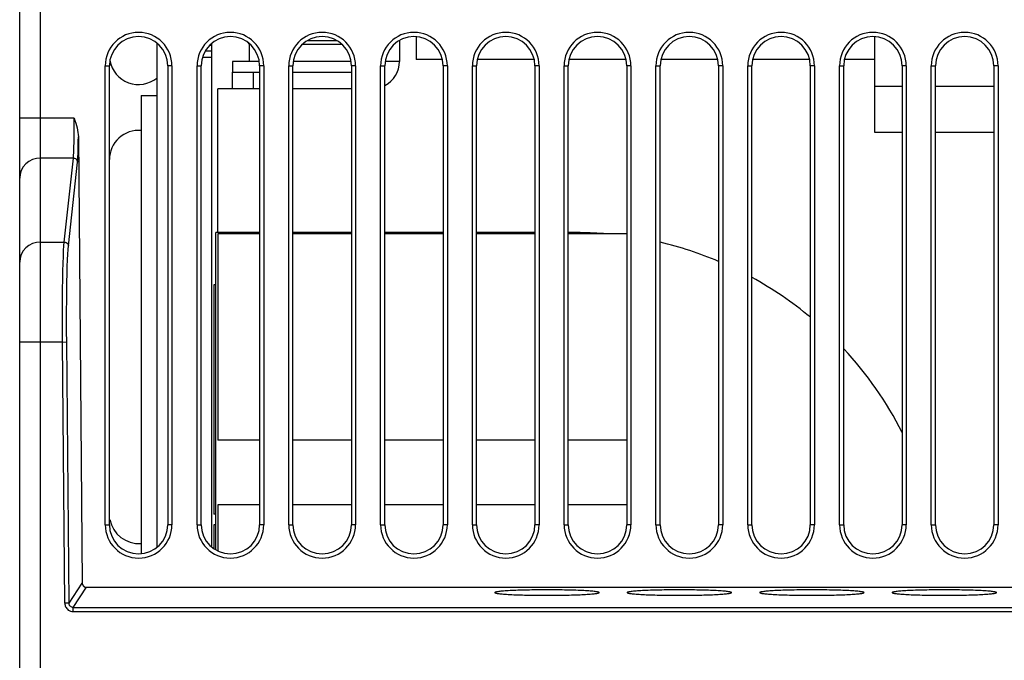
# Model space of a CAD drawing. Extents: x -840 to -217, y -121 to 557.
# Tile 49 of 145: x -632 to -584, y 490 to 521. Entities that reach past the tile are written whole.
import ezdxf

# ---------------------------------------------------------------- set-up
doc = ezdxf.new("R2010")
doc.units = 0
doc.header["$LTSCALE"] = 23.1
doc.layers.add('R912005577_AM_0', color=7, linetype='CONTINUOUS')

msp = doc.modelspace()

# ---------------------------------------------------------------- linework, layer by layer
at = {"layer": 'R912005577_AM_0', "color": 7}
for p, q in [((-630.637, 444.864), (-630.637, 541.864)), ((-631.637, 444.864), (-631.637, 540.864)), ((-612.637, 520.256), (-612.637, 519.164)), ((-590.637, 515.665), (-590.637, 520.256)), ((-625.057, 519.951), (-625.057, 495.778)), ((-622.437, 519.841), (-622.533, 519.841)), ((-622.437, 519.937), (-622.437, 495.792)), ((-620.637, 519.903), (-620.637, 519.064)), ((-620.637, 519.903), (-620.604, 519.903)), ((-618.071, 519.903), (-616.204, 519.903)), ((-617.827, 520.082), (-616.448, 520.082)), ((-613.437, 520.077), (-613.437, 519.064)), ((-622.437, 519.265), (-622.874, 519.265)), ((-622.437, 519.558), (-622.752, 519.558)), ((-627.537, 496.864), (-627.537, 518.864)), ((-627.537, 518.864), (-627.337, 518.864)), ((-627.337, 496.864), (-627.337, 518.864)), ((-624.537, 518.864), (-624.537, 496.864)), ((-624.337, 518.864), (-624.537, 518.864)), ((-624.337, 518.864), (-624.337, 496.864)), ((-623.137, 496.864), (-623.137, 518.864)), ((-623.137, 518.864), (-622.937, 518.864)), ((-622.937, 496.864), (-622.937, 518.864)), ((-621.437, 519.064), (-621.437, 518.564)), ((-620.155, 519.064), (-621.437, 519.064)), ((-620.137, 518.864), (-620.137, 496.864)), ((-619.937, 518.864), (-620.137, 518.864)), ((-619.937, 518.864), (-619.937, 496.864)), ((-618.737, 496.864), (-618.737, 518.864)), ((-618.737, 518.864), (-618.537, 518.864)), ((-618.537, 496.864), (-618.537, 518.864)), ((-615.755, 519.064), (-618.52, 519.064)), ((-615.737, 518.864), (-615.737, 496.864)), ((-615.537, 518.864), (-615.737, 518.864)), ((-615.537, 518.864), (-615.537, 496.864)), ((-614.337, 496.864), (-614.337, 518.864)), ((-614.337, 518.864), (-614.137, 518.864)), ((-614.137, 496.864), (-614.137, 518.864)), ((-613.437, 519.064), (-614.12, 519.064)), ((-611.374, 519.164), (-612.637, 519.164)), ((-611.337, 518.864), (-611.337, 496.864)), ((-611.137, 518.864), (-611.337, 518.864)), ((-611.137, 518.864), (-611.137, 496.864)), ((-609.937, 496.864), (-609.937, 518.864)), ((-609.937, 518.864), (-609.737, 518.864)), ((-609.737, 496.864), (-609.737, 518.864)), ((-606.974, 519.164), (-609.701, 519.164)), ((-606.937, 518.864), (-606.937, 496.864)), ((-606.737, 518.864), (-606.937, 518.864)), ((-606.737, 518.864), (-606.737, 496.864)), ((-605.537, 496.864), (-605.537, 518.864)), ((-605.537, 518.864), (-605.337, 518.864)), ((-605.337, 496.864), (-605.337, 518.864)), ((-602.574, 519.164), (-605.301, 519.164)), ((-602.537, 518.864), (-602.537, 496.864)), ((-602.337, 518.864), (-602.537, 518.864)), ((-602.337, 518.864), (-602.337, 496.864)), ((-601.137, 496.864), (-601.137, 518.864)), ((-601.137, 518.864), (-600.937, 518.864)), ((-600.937, 496.864), (-600.937, 518.864)), ((-598.174, 519.164), (-600.901, 519.164)), ((-598.137, 518.864), (-598.137, 496.864)), ((-597.937, 518.864), (-598.137, 518.864)), ((-597.937, 518.864), (-597.937, 496.864)), ((-596.737, 496.864), (-596.737, 518.864)), ((-596.737, 518.864), (-596.537, 518.864)), ((-596.537, 496.864), (-596.537, 518.864)), ((-593.774, 519.164), (-596.501, 519.164)), ((-593.737, 518.864), (-593.737, 496.864)), ((-593.537, 518.864), (-593.737, 518.864)), ((-593.537, 518.864), (-593.537, 496.864)), ((-592.337, 496.864), (-592.337, 518.864)), ((-592.337, 518.864), (-592.137, 518.864)), ((-592.137, 496.864), (-592.137, 518.864)), ((-590.637, 519.164), (-592.101, 519.164)), ((-589.337, 518.864), (-589.337, 496.864)), ((-589.137, 518.864), (-589.337, 518.864)), ((-589.137, 518.864), (-589.137, 496.864)), ((-587.937, 496.864), (-587.937, 518.864)), ((-587.937, 518.864), (-587.737, 518.864)), ((-587.737, 496.864), (-587.737, 518.864)), ((-584.937, 518.864), (-584.937, 496.864)), ((-584.737, 518.864), (-584.937, 518.864)), ((-584.737, 518.864), (-584.737, 496.864)), ((-621.437, 517.764), (-621.437, 518.564)), ((-621.437, 518.564), (-620.137, 518.564)), ((-620.437, 517.764), (-620.437, 518.564)), ((-618.537, 518.564), (-615.737, 518.564)), ((-589.337, 517.864), (-590.637, 517.864)), ((-584.937, 517.864), (-587.737, 517.864)), ((-625.815, 517.434), (-625.815, 495.475)), ((-625.815, 517.434), (-625.057, 517.434)), ((-622.137, 510.864), (-622.137, 517.764)), ((-620.137, 517.764), (-622.137, 517.764)), ((-615.737, 517.764), (-618.537, 517.764)), ((-630.637, 516.358), (-631.637, 516.358)), ((-629.027, 516.358), (-630.637, 516.358)), ((-628.826, 515.458), (-628.639, 494.062)), ((-589.337, 515.664), (-590.637, 515.664)), ((-584.937, 515.664), (-587.737, 515.664)), ((-629.063, 514.44), (-630.637, 514.44)), ((-629.503, 510.415), (-629.063, 514.44)), ((-629.303, 510.225), (-628.863, 514.25)), ((-622.237, 495.652), (-622.237, 510.864)), ((-620.137, 510.864), (-622.237, 510.864)), ((-622.137, 510.814), (-622.137, 500.914)), ((-620.137, 510.814), (-622.137, 510.814)), ((-615.737, 510.864), (-618.537, 510.864)), ((-615.737, 510.814), (-618.537, 510.814)), ((-611.337, 510.864), (-614.137, 510.864)), ((-611.337, 510.814), (-614.137, 510.814)), ((-606.937, 510.864), (-609.737, 510.864)), ((-606.937, 510.814), (-609.737, 510.814)), ((-604.937, 510.864), (-605.337, 510.864)), ((-602.537, 510.814), (-605.337, 510.814)), ((-630.637, 510.415), (-629.503, 510.415)), ((-622.337, 508.364), (-622.337, 497.364)), ((-622.237, 508.364), (-622.337, 508.364)), ((-629.583, 505.621), (-631.637, 505.621)), ((-629.583, 505.621), (-629.383, 505.623)), ((-629.473, 493.096), (-629.583, 505.621)), ((-629.273, 493.098), (-629.383, 505.623)), ((-620.137, 500.914), (-622.137, 500.914)), ((-615.737, 500.914), (-618.537, 500.914)), ((-611.337, 500.914), (-614.137, 500.914)), ((-606.937, 500.914), (-609.737, 500.914)), ((-602.537, 500.914), (-605.337, 500.914)), ((-622.137, 497.814), (-622.137, 495.605)), ((-620.137, 497.814), (-622.137, 497.814)), ((-615.737, 497.814), (-618.537, 497.814)), ((-611.337, 497.814), (-614.137, 497.814)), ((-606.937, 497.814), (-609.737, 497.814)), ((-602.537, 497.814), (-605.337, 497.814)), ((-622.237, 497.364), (-622.337, 497.364)), ((-627.537, 496.864), (-627.337, 496.864)), ((-624.337, 496.864), (-624.537, 496.864)), ((-623.137, 496.864), (-622.937, 496.864)), ((-622.337, 496.864), (-622.337, 495.722)), ((-622.237, 496.864), (-622.337, 496.864)), ((-619.937, 496.864), (-620.137, 496.864)), ((-618.737, 496.864), (-618.537, 496.864)), ((-615.537, 496.864), (-615.737, 496.864)), ((-614.337, 496.864), (-614.137, 496.864)), ((-611.137, 496.864), (-611.337, 496.864)), ((-609.937, 496.864), (-609.737, 496.864)), ((-606.737, 496.864), (-606.937, 496.864)), ((-605.537, 496.864), (-605.337, 496.864)), ((-602.337, 496.864), (-602.537, 496.864)), ((-601.137, 496.864), (-600.937, 496.864)), ((-597.937, 496.864), (-598.137, 496.864)), ((-596.737, 496.864), (-596.537, 496.864)), ((-593.537, 496.864), (-593.737, 496.864)), ((-592.337, 496.864), (-592.137, 496.864)), ((-589.137, 496.864), (-589.337, 496.864)), ((-587.937, 496.864), (-587.737, 496.864)), ((-584.737, 496.864), (-584.937, 496.864)), ((-629.273, 493.098), (-628.639, 494.062)), ((-629.074, 492.899), (-628.439, 493.864)), ((-628.439, 493.864), (-539.835, 493.864)), ((-629.273, 493.098), (-629.473, 493.096)), ((-629.074, 492.7), (-629.074, 492.899)), ((-629.074, 492.899), (-539.201, 492.899)), ((-629.074, 492.7), (-539.201, 492.7))]:
    msp.add_line(p, q, dxfattribs=at)
for points in [[(-620.701, 519.981), (-620.689, 519.959), (-620.674, 519.938), (-620.657, 519.919), (-620.637, 519.903)], [(-629.063, 514.44), (-629.059, 514.482), (-629.054, 514.536), (-629.05, 514.601), (-629.046, 514.68), (-629.041, 514.774), (-629.037, 514.884), (-629.034, 515.011), (-629.031, 515.158), (-629.028, 515.328), (-629.026, 515.516), (-629.025, 515.719), (-629.024, 515.932), (-629.025, 516.145), (-629.027, 516.358)], [(-629.027, 516.358), (-628.987, 516.235), (-628.95, 516.115), (-628.916, 515.999), (-628.886, 515.885), (-628.862, 515.774), (-628.843, 515.666), (-628.831, 515.561), (-628.826, 515.458)], [(-628.863, 514.25), (-628.859, 514.296), (-628.854, 514.357), (-628.85, 514.43), (-628.846, 514.519), (-628.841, 514.624), (-628.837, 514.747), (-628.834, 514.89), (-628.83, 515.056), (-628.828, 515.245), (-628.826, 515.458)], [(-630.637, 514.44), (-630.832, 514.422), (-631.02, 514.367), (-631.193, 514.279), (-631.344, 514.159), (-631.469, 514.014), (-631.561, 513.848), (-631.618, 513.668), (-631.637, 513.481)], [(-629.063, 514.44), (-629.012, 514.433), (-628.964, 514.414), (-628.923, 514.384), (-628.891, 514.345), (-628.871, 514.299), (-628.863, 514.25)], [(-630.637, 510.415), (-630.832, 510.397), (-631.02, 510.342), (-631.193, 510.254), (-631.344, 510.134), (-631.469, 509.989), (-631.561, 509.823), (-631.618, 509.643), (-631.637, 509.456)], [(-629.583, 505.621), (-629.586, 506.153), (-629.588, 506.68), (-629.587, 507.196), (-629.585, 507.694), (-629.581, 508.168), (-629.574, 508.612), (-629.566, 509.023), (-629.557, 509.394), (-629.545, 509.723), (-629.532, 510.005), (-629.518, 510.236), (-629.503, 510.415)], [(-629.503, 510.415), (-629.452, 510.408), (-629.404, 510.389), (-629.363, 510.359), (-629.331, 510.32), (-629.31, 510.274), (-629.303, 510.225)], [(-629.383, 505.623), (-629.386, 506.133), (-629.388, 506.635), (-629.387, 507.131), (-629.385, 507.61), (-629.381, 508.066), (-629.374, 508.495), (-629.366, 508.889), (-629.357, 509.247), (-629.345, 509.563), (-629.332, 509.833), (-629.318, 510.054), (-629.303, 510.225)], [(-629.473, 493.096), (-629.471, 493.056), (-629.464, 493.015), (-629.453, 492.973), (-629.436, 492.931), (-629.414, 492.889), (-629.385, 492.849), (-629.349, 492.81), (-629.307, 492.775), (-629.258, 492.745), (-629.202, 492.721), (-629.141, 492.706), (-629.074, 492.7)], [(-629.074, 492.899), (-629.107, 492.902), (-629.138, 492.91), (-629.166, 492.922), (-629.191, 492.937), (-629.212, 492.955), (-629.229, 492.974), (-629.244, 492.994), (-629.255, 493.015), (-629.263, 493.036), (-629.269, 493.057), (-629.272, 493.078), (-629.273, 493.098)]]:
    msp.add_lwpolyline(points, dxfattribs=at)
for points in [[(-628.639, 494.062, 0), (-628.639, 494.06, 0), (-628.639, 494.058, 0), (-628.639, 494.055, 0), (-628.639, 494.053, 0), (-628.639, 494.05, 0), (-628.638, 494.048, 0), (-628.638, 494.045, 0), (-628.638, 494.043, 0), (-628.638, 494.041, 0), (-628.637, 494.038, 0), (-628.637, 494.036, 0), (-628.637, 494.033, 0), (-628.636, 494.031, 0), (-628.636, 494.028, 0), (-628.635, 494.026, 0), (-628.635, 494.024, 0), (-628.634, 494.021, 0), (-628.634, 494.019, 0), (-628.633, 494.017, 0), (-628.633, 494.014, 0), (-628.632, 494.012, 0), (-628.631, 494.009, 0), (-628.631, 494.007, 0), (-628.63, 494.005, 0), (-628.629, 494.002, 0), (-628.628, 494, 0), (-628.628, 493.998, 0), (-628.627, 493.996, 0), (-628.626, 493.993, 0), (-628.625, 493.991, 0), (-628.624, 493.989, 0), (-628.623, 493.986, 0), (-628.622, 493.984, 0), (-628.621, 493.982, 0), (-628.62, 493.98, 0), (-628.619, 493.978, 0), (-628.618, 493.975, 0), (-628.617, 493.973, 0), (-628.616, 493.971, 0), (-628.615, 493.969, 0), (-628.614, 493.967, 0), (-628.612, 493.965, 0), (-628.611, 493.963, 0), (-628.61, 493.96, 0), (-628.609, 493.958, 0), (-628.607, 493.956, 0), (-628.606, 493.954, 0), (-628.605, 493.952, 0), (-628.603, 493.95, 0), (-628.602, 493.948, 0), (-628.601, 493.946, 0), (-628.599, 493.944, 0), (-628.598, 493.942, 0), (-628.596, 493.94, 0), (-628.595, 493.938, 0), (-628.593, 493.937, 0), (-628.591, 493.935, 0), (-628.59, 493.933, 0), (-628.588, 493.931, 0), (-628.587, 493.929, 0), (-628.585, 493.927, 0), (-628.583, 493.926, 0), (-628.582, 493.924, 0), (-628.58, 493.922, 0), (-628.578, 493.921, 0), (-628.576, 493.919, 0), (-628.575, 493.917, 0), (-628.573, 493.916, 0), (-628.571, 493.914, 0), (-628.569, 493.912, 0), (-628.567, 493.911, 0), (-628.565, 493.909, 0), (-628.564, 493.908, 0), (-628.562, 493.906, 0), (-628.56, 493.905, 0), (-628.558, 493.903, 0), (-628.556, 493.902, 0), (-628.554, 493.9, 0), (-628.552, 493.899, 0), (-628.55, 493.898, 0), (-628.548, 493.896, 0), (-628.546, 493.895, 0), (-628.544, 493.894, 0), (-628.541, 493.892, 0), (-628.539, 493.891, 0), (-628.537, 493.89, 0), (-628.535, 493.889, 0), (-628.533, 493.888, 0), (-628.531, 493.887, 0), (-628.529, 493.885, 0), (-628.526, 493.884, 0), (-628.524, 493.883, 0), (-628.522, 493.882, 0), (-628.52, 493.881, 0), (-628.518, 493.88, 0), (-628.515, 493.879, 0), (-628.513, 493.878, 0), (-628.511, 493.878, 0), (-628.509, 493.877, 0), (-628.506, 493.876, 0), (-628.504, 493.875, 0), (-628.502, 493.874, 0), (-628.499, 493.874, 0), (-628.497, 493.873, 0), (-628.495, 493.872, 0), (-628.492, 493.871, 0), (-628.49, 493.871, 0), (-628.488, 493.87, 0), (-628.485, 493.87, 0), (-628.483, 493.869, 0), (-628.48, 493.869, 0), (-628.478, 493.868, 0), (-628.476, 493.868, 0), (-628.473, 493.867, 0), (-628.471, 493.867, 0), (-628.468, 493.866, 0), (-628.466, 493.866, 0), (-628.464, 493.866, 0), (-628.461, 493.866, 0), (-628.459, 493.865, 0), (-628.456, 493.865, 0), (-628.454, 493.865, 0), (-628.451, 493.865, 0), (-628.449, 493.865, 0), (-628.447, 493.864, 0), (-628.444, 493.864, 0), (-628.442, 493.864, 0), (-628.439, 493.864, 0)], [(-603.862, 493.61, 0), (-603.865, 493.617, 0), (-603.874, 493.623, 0), (-603.889, 493.629, 0), (-603.91, 493.636, 0), (-603.937, 493.642, 0), (-603.97, 493.648, 0), (-604.008, 493.654, 0), (-604.053, 493.66, 0), (-604.102, 493.666, 0), (-604.157, 493.672, 0), (-604.218, 493.677, 0), (-604.284, 493.683, 0), (-604.354, 493.688, 0), (-604.43, 493.693, 0), (-604.51, 493.698, 0), (-604.595, 493.703, 0), (-604.683, 493.707, 0), (-604.776, 493.711, 0), (-604.873, 493.715, 0), (-604.973, 493.719, 0), (-605.077, 493.723, 0), (-605.184, 493.726, 0), (-605.293, 493.729, 0), (-605.406, 493.731, 0), (-605.52, 493.733, 0), (-605.637, 493.736, 0), (-605.755, 493.737, 0), (-605.875, 493.739, 0), (-605.995, 493.74, 0), (-606.117, 493.741, 0), (-606.24, 493.741, 0), (-606.362, 493.741, 0), (-606.485, 493.741, 0), (-606.607, 493.741, 0), (-606.729, 493.74, 0), (-606.85, 493.739, 0), (-606.97, 493.737, 0), (-607.088, 493.736, 0), (-607.204, 493.733, 0), (-607.319, 493.731, 0), (-607.431, 493.729, 0), (-607.541, 493.726, 0), (-607.648, 493.723, 0), (-607.751, 493.719, 0), (-607.852, 493.715, 0), (-607.948, 493.711, 0), (-608.041, 493.707, 0), (-608.13, 493.703, 0), (-608.215, 493.698, 0), (-608.295, 493.693, 0), (-608.37, 493.688, 0), (-608.441, 493.683, 0), (-608.507, 493.677, 0), (-608.567, 493.672, 0), (-608.622, 493.666, 0), (-608.672, 493.66, 0), (-608.716, 493.654, 0), (-608.755, 493.648, 0), (-608.787, 493.642, 0), (-608.814, 493.636, 0), (-608.835, 493.629, 0), (-608.85, 493.623, 0), (-608.859, 493.617, 0), (-608.862, 493.61, 0), (-608.859, 493.604, 0), (-608.85, 493.597, 0), (-608.835, 493.591, 0), (-608.814, 493.585, 0), (-608.787, 493.578, 0), (-608.755, 493.572, 0), (-608.716, 493.566, 0), (-608.672, 493.56, 0), (-608.622, 493.554, 0), (-608.567, 493.548, 0), (-608.507, 493.543, 0), (-608.441, 493.537, 0), (-608.37, 493.532, 0), (-608.295, 493.527, 0), (-608.215, 493.522, 0), (-608.13, 493.517, 0), (-608.041, 493.513, 0), (-607.948, 493.509, 0), (-607.852, 493.505, 0), (-607.751, 493.501, 0), (-607.648, 493.498, 0), (-607.541, 493.495, 0), (-607.431, 493.492, 0), (-607.319, 493.489, 0), (-607.204, 493.487, 0), (-607.088, 493.485, 0), (-606.97, 493.483, 0), (-606.85, 493.482, 0), (-606.729, 493.481, 0), (-606.607, 493.48, 0), (-606.485, 493.479, 0), (-606.362, 493.479, 0), (-606.24, 493.479, 0), (-606.117, 493.48, 0), (-605.995, 493.481, 0), (-605.875, 493.482, 0), (-605.755, 493.483, 0), (-605.637, 493.485, 0), (-605.52, 493.487, 0), (-605.406, 493.489, 0), (-605.293, 493.492, 0), (-605.184, 493.495, 0), (-605.077, 493.498, 0), (-604.973, 493.501, 0), (-604.873, 493.505, 0), (-604.776, 493.509, 0), (-604.683, 493.513, 0), (-604.595, 493.517, 0), (-604.51, 493.522, 0), (-604.43, 493.527, 0), (-604.354, 493.532, 0), (-604.284, 493.537, 0), (-604.218, 493.543, 0), (-604.157, 493.548, 0), (-604.102, 493.554, 0), (-604.053, 493.56, 0), (-604.008, 493.566, 0), (-603.97, 493.572, 0), (-603.937, 493.578, 0), (-603.91, 493.585, 0), (-603.889, 493.591, 0), (-603.874, 493.597, 0), (-603.865, 493.604, 0), (-603.862, 493.61, 0)], [(-597.512, 493.61, 0), (-597.515, 493.617, 0), (-597.524, 493.623, 0), (-597.539, 493.629, 0), (-597.56, 493.636, 0), (-597.587, 493.642, 0), (-597.62, 493.648, 0), (-597.658, 493.654, 0), (-597.703, 493.66, 0), (-597.752, 493.666, 0), (-597.807, 493.672, 0), (-597.868, 493.677, 0), (-597.934, 493.683, 0), (-598.004, 493.688, 0), (-598.08, 493.693, 0), (-598.16, 493.698, 0), (-598.245, 493.703, 0), (-598.333, 493.707, 0), (-598.426, 493.711, 0), (-598.523, 493.715, 0), (-598.623, 493.719, 0), (-598.727, 493.723, 0), (-598.834, 493.726, 0), (-598.943, 493.729, 0), (-599.056, 493.731, 0), (-599.17, 493.733, 0), (-599.287, 493.736, 0), (-599.405, 493.737, 0), (-599.525, 493.739, 0), (-599.645, 493.74, 0), (-599.767, 493.741, 0), (-599.89, 493.741, 0), (-600.012, 493.741, 0), (-600.135, 493.741, 0), (-600.257, 493.741, 0), (-600.379, 493.74, 0), (-600.5, 493.739, 0), (-600.62, 493.737, 0), (-600.738, 493.736, 0), (-600.854, 493.733, 0), (-600.969, 493.731, 0), (-601.081, 493.729, 0), (-601.191, 493.726, 0), (-601.298, 493.723, 0), (-601.401, 493.719, 0), (-601.502, 493.715, 0), (-601.598, 493.711, 0), (-601.691, 493.707, 0), (-601.78, 493.703, 0), (-601.865, 493.698, 0), (-601.945, 493.693, 0), (-602.02, 493.688, 0), (-602.091, 493.683, 0), (-602.157, 493.677, 0), (-602.217, 493.672, 0), (-602.272, 493.666, 0), (-602.322, 493.66, 0), (-602.366, 493.654, 0), (-602.405, 493.648, 0), (-602.437, 493.642, 0), (-602.464, 493.636, 0), (-602.485, 493.629, 0), (-602.5, 493.623, 0), (-602.509, 493.617, 0), (-602.512, 493.61, 0), (-602.509, 493.604, 0), (-602.5, 493.597, 0), (-602.485, 493.591, 0), (-602.464, 493.585, 0), (-602.437, 493.578, 0), (-602.405, 493.572, 0), (-602.366, 493.566, 0), (-602.322, 493.56, 0), (-602.272, 493.554, 0), (-602.217, 493.548, 0), (-602.157, 493.543, 0), (-602.091, 493.537, 0), (-602.02, 493.532, 0), (-601.945, 493.527, 0), (-601.865, 493.522, 0), (-601.78, 493.517, 0), (-601.691, 493.513, 0), (-601.598, 493.509, 0), (-601.502, 493.505, 0), (-601.401, 493.501, 0), (-601.298, 493.498, 0), (-601.191, 493.495, 0), (-601.081, 493.492, 0), (-600.969, 493.489, 0), (-600.854, 493.487, 0), (-600.738, 493.485, 0), (-600.62, 493.483, 0), (-600.5, 493.482, 0), (-600.379, 493.481, 0), (-600.257, 493.48, 0), (-600.135, 493.479, 0), (-600.012, 493.479, 0), (-599.89, 493.479, 0), (-599.767, 493.48, 0), (-599.645, 493.481, 0), (-599.525, 493.482, 0), (-599.405, 493.483, 0), (-599.287, 493.485, 0), (-599.17, 493.487, 0), (-599.056, 493.489, 0), (-598.943, 493.492, 0), (-598.834, 493.495, 0), (-598.727, 493.498, 0), (-598.623, 493.501, 0), (-598.523, 493.505, 0), (-598.426, 493.509, 0), (-598.333, 493.513, 0), (-598.245, 493.517, 0), (-598.16, 493.522, 0), (-598.08, 493.527, 0), (-598.004, 493.532, 0), (-597.934, 493.537, 0), (-597.868, 493.543, 0), (-597.807, 493.548, 0), (-597.752, 493.554, 0), (-597.703, 493.56, 0), (-597.658, 493.566, 0), (-597.62, 493.572, 0), (-597.587, 493.578, 0), (-597.56, 493.585, 0), (-597.539, 493.591, 0), (-597.524, 493.597, 0), (-597.515, 493.604, 0), (-597.512, 493.61, 0)], [(-591.162, 493.61, 0), (-591.165, 493.617, 0), (-591.174, 493.623, 0), (-591.189, 493.629, 0), (-591.21, 493.636, 0), (-591.237, 493.642, 0), (-591.27, 493.648, 0), (-591.308, 493.654, 0), (-591.353, 493.66, 0), (-591.402, 493.666, 0), (-591.457, 493.672, 0), (-591.518, 493.677, 0), (-591.584, 493.683, 0), (-591.654, 493.688, 0), (-591.73, 493.693, 0), (-591.81, 493.698, 0), (-591.895, 493.703, 0), (-591.983, 493.707, 0), (-592.076, 493.711, 0), (-592.173, 493.715, 0), (-592.273, 493.719, 0), (-592.377, 493.723, 0), (-592.484, 493.726, 0), (-592.593, 493.729, 0), (-592.706, 493.731, 0), (-592.82, 493.733, 0), (-592.937, 493.736, 0), (-593.055, 493.737, 0), (-593.175, 493.739, 0), (-593.295, 493.74, 0), (-593.417, 493.741, 0), (-593.54, 493.741, 0), (-593.662, 493.741, 0), (-593.785, 493.741, 0), (-593.907, 493.741, 0), (-594.029, 493.74, 0), (-594.15, 493.739, 0), (-594.27, 493.737, 0), (-594.388, 493.736, 0), (-594.504, 493.733, 0), (-594.619, 493.731, 0), (-594.731, 493.729, 0), (-594.841, 493.726, 0), (-594.948, 493.723, 0), (-595.051, 493.719, 0), (-595.152, 493.715, 0), (-595.248, 493.711, 0), (-595.341, 493.707, 0), (-595.43, 493.703, 0), (-595.515, 493.698, 0), (-595.595, 493.693, 0), (-595.67, 493.688, 0), (-595.741, 493.683, 0), (-595.807, 493.677, 0), (-595.867, 493.672, 0), (-595.922, 493.666, 0), (-595.972, 493.66, 0), (-596.016, 493.654, 0), (-596.055, 493.648, 0), (-596.087, 493.642, 0), (-596.114, 493.636, 0), (-596.135, 493.629, 0), (-596.15, 493.623, 0), (-596.159, 493.617, 0), (-596.162, 493.61, 0), (-596.159, 493.604, 0), (-596.15, 493.597, 0), (-596.135, 493.591, 0), (-596.114, 493.585, 0), (-596.087, 493.578, 0), (-596.055, 493.572, 0), (-596.016, 493.566, 0), (-595.972, 493.56, 0), (-595.922, 493.554, 0), (-595.867, 493.548, 0), (-595.807, 493.543, 0), (-595.741, 493.537, 0), (-595.67, 493.532, 0), (-595.595, 493.527, 0), (-595.515, 493.522, 0), (-595.43, 493.517, 0), (-595.341, 493.513, 0), (-595.248, 493.509, 0), (-595.152, 493.505, 0), (-595.051, 493.501, 0), (-594.948, 493.498, 0), (-594.841, 493.495, 0), (-594.731, 493.492, 0), (-594.619, 493.489, 0), (-594.504, 493.487, 0), (-594.388, 493.485, 0), (-594.27, 493.483, 0), (-594.15, 493.482, 0), (-594.029, 493.481, 0), (-593.907, 493.48, 0), (-593.785, 493.479, 0), (-593.662, 493.479, 0), (-593.54, 493.479, 0), (-593.417, 493.48, 0), (-593.295, 493.481, 0), (-593.175, 493.482, 0), (-593.055, 493.483, 0), (-592.937, 493.485, 0), (-592.82, 493.487, 0), (-592.706, 493.489, 0), (-592.593, 493.492, 0), (-592.484, 493.495, 0), (-592.377, 493.498, 0), (-592.273, 493.501, 0), (-592.173, 493.505, 0), (-592.076, 493.509, 0), (-591.983, 493.513, 0), (-591.895, 493.517, 0), (-591.81, 493.522, 0), (-591.73, 493.527, 0), (-591.654, 493.532, 0), (-591.584, 493.537, 0), (-591.518, 493.543, 0), (-591.457, 493.548, 0), (-591.402, 493.554, 0), (-591.353, 493.56, 0), (-591.308, 493.566, 0), (-591.27, 493.572, 0), (-591.237, 493.578, 0), (-591.21, 493.585, 0), (-591.189, 493.591, 0), (-591.174, 493.597, 0), (-591.165, 493.604, 0), (-591.162, 493.61, 0)], [(-584.812, 493.61, 0), (-584.815, 493.617, 0), (-584.824, 493.623, 0), (-584.839, 493.629, 0), (-584.86, 493.636, 0), (-584.887, 493.642, 0), (-584.92, 493.648, 0), (-584.958, 493.654, 0), (-585.003, 493.66, 0), (-585.052, 493.666, 0), (-585.107, 493.672, 0), (-585.168, 493.677, 0), (-585.234, 493.683, 0), (-585.304, 493.688, 0), (-585.38, 493.693, 0), (-585.46, 493.698, 0), (-585.545, 493.703, 0), (-585.633, 493.707, 0), (-585.726, 493.711, 0), (-585.823, 493.715, 0), (-585.923, 493.719, 0), (-586.027, 493.723, 0), (-586.134, 493.726, 0), (-586.243, 493.729, 0), (-586.356, 493.731, 0), (-586.47, 493.733, 0), (-586.587, 493.736, 0), (-586.705, 493.737, 0), (-586.825, 493.739, 0), (-586.945, 493.74, 0), (-587.067, 493.741, 0), (-587.19, 493.741, 0), (-587.312, 493.741, 0), (-587.435, 493.741, 0), (-587.557, 493.741, 0), (-587.679, 493.74, 0), (-587.8, 493.739, 0), (-587.92, 493.737, 0), (-588.038, 493.736, 0), (-588.154, 493.733, 0), (-588.269, 493.731, 0), (-588.381, 493.729, 0), (-588.491, 493.726, 0), (-588.598, 493.723, 0), (-588.701, 493.719, 0), (-588.802, 493.715, 0), (-588.898, 493.711, 0), (-588.991, 493.707, 0), (-589.08, 493.703, 0), (-589.165, 493.698, 0), (-589.245, 493.693, 0), (-589.32, 493.688, 0), (-589.391, 493.683, 0), (-589.457, 493.677, 0), (-589.517, 493.672, 0), (-589.572, 493.666, 0), (-589.622, 493.66, 0), (-589.666, 493.654, 0), (-589.705, 493.648, 0), (-589.737, 493.642, 0), (-589.764, 493.636, 0), (-589.785, 493.629, 0), (-589.8, 493.623, 0), (-589.809, 493.617, 0), (-589.812, 493.61, 0), (-589.809, 493.604, 0), (-589.8, 493.597, 0), (-589.785, 493.591, 0), (-589.764, 493.585, 0), (-589.737, 493.578, 0), (-589.705, 493.572, 0), (-589.666, 493.566, 0), (-589.622, 493.56, 0), (-589.572, 493.554, 0), (-589.517, 493.548, 0), (-589.457, 493.543, 0), (-589.391, 493.537, 0), (-589.32, 493.532, 0), (-589.245, 493.527, 0), (-589.165, 493.522, 0), (-589.08, 493.517, 0), (-588.991, 493.513, 0), (-588.898, 493.509, 0), (-588.802, 493.505, 0), (-588.701, 493.501, 0), (-588.598, 493.498, 0), (-588.491, 493.495, 0), (-588.381, 493.492, 0), (-588.269, 493.489, 0), (-588.154, 493.487, 0), (-588.038, 493.485, 0), (-587.92, 493.483, 0), (-587.8, 493.482, 0), (-587.679, 493.481, 0), (-587.557, 493.48, 0), (-587.435, 493.479, 0), (-587.312, 493.479, 0), (-587.19, 493.479, 0), (-587.067, 493.48, 0), (-586.945, 493.481, 0), (-586.825, 493.482, 0), (-586.705, 493.483, 0), (-586.587, 493.485, 0), (-586.47, 493.487, 0), (-586.356, 493.489, 0), (-586.243, 493.492, 0), (-586.134, 493.495, 0), (-586.027, 493.498, 0), (-585.923, 493.501, 0), (-585.823, 493.505, 0), (-585.726, 493.509, 0), (-585.633, 493.513, 0), (-585.545, 493.517, 0), (-585.46, 493.522, 0), (-585.38, 493.527, 0), (-585.304, 493.532, 0), (-585.234, 493.537, 0), (-585.168, 493.543, 0), (-585.107, 493.548, 0), (-585.052, 493.554, 0), (-585.003, 493.56, 0), (-584.958, 493.566, 0), (-584.92, 493.572, 0), (-584.887, 493.578, 0), (-584.86, 493.585, 0), (-584.839, 493.591, 0), (-584.824, 493.597, 0), (-584.815, 493.604, 0), (-584.812, 493.61, 0)]]:
    msp.add_polyline3d(points, dxfattribs=at)
for centre, radius, start, end in [((-625.937, 518.864), 1.6, 0, 180), ((-625.937, 518.864), 1.4, 0, 180), ((-621.537, 518.864), 1.6, 0, 180), ((-621.537, 518.864), 1.4, 0, 180), ((-617.137, 518.864), 1.6, 0, 180), ((-617.137, 518.864), 1.4, 0, 180), ((-612.737, 518.864), 1.6, 0, 180), ((-612.737, 518.864), 1.4, 0, 180), ((-608.337, 518.864), 1.6, 0, 180), ((-608.337, 518.864), 1.4, 0, 180), ((-603.937, 518.864), 1.6, 0, 180), ((-603.937, 518.864), 1.4, 0, 180), ((-599.537, 518.864), 1.6, 0, 180), ((-599.537, 518.864), 1.4, 0, 180), ((-595.137, 518.864), 1.6, 0, 180), ((-595.137, 518.864), 1.4, 0, 180), ((-590.737, 518.864), 1.6, 0, 180), ((-590.737, 518.864), 1.4, 0, 180), ((-586.337, 518.864), 1.6, 0, 180), ((-586.337, 518.864), 1.4, 0, 180), ((-625.937, 519.364), 1.4, 190.2812, 309.0082), ((-614.737, 519.064), 1.3, 297.6373, 360), ((-625.937, 514.364), 1.4, 84.9311, 180), ((-604.937, 493.364), 17.5, 85.7933, 90), ((-604.937, 493.364), 17.5, 67.1258, 76.7774), ((-604.937, 493.364), 17.5, 50.1935, 61.2961), ((-604.937, 493.364), 17.5, 26.9196, 42.992), ((-625.937, 497.364), 1.4, 190.1501, 275.0689), ((-625.937, 496.864), 1.6, 180, 360), ((-625.937, 496.864), 1.4, 180, 360), ((-621.537, 496.864), 1.6, 180, 360), ((-621.537, 496.864), 1.4, 180, 360), ((-617.137, 496.864), 1.6, 180, 360), ((-617.137, 496.864), 1.4, 180, 360), ((-612.737, 496.864), 1.6, 180, 360), ((-612.737, 496.864), 1.4, 180, 360), ((-608.337, 496.864), 1.6, 180, 360), ((-608.337, 496.864), 1.4, 180, 360), ((-603.937, 496.864), 1.6, 180, 360), ((-603.937, 496.864), 1.4, 180, 360), ((-599.537, 496.864), 1.6, 180, 360), ((-599.537, 496.864), 1.4, 180, 360), ((-595.137, 496.864), 1.6, 180, 360), ((-595.137, 496.864), 1.4, 180, 360), ((-590.737, 496.864), 1.6, 180, 360), ((-590.737, 496.864), 1.4, 180, 360), ((-586.337, 496.864), 1.6, 180, 360), ((-586.337, 496.864), 1.4, 180, 360)]:
    msp.add_arc(centre, radius, start, end, dxfattribs=at)

doc.saveas('drawing.dxf')
